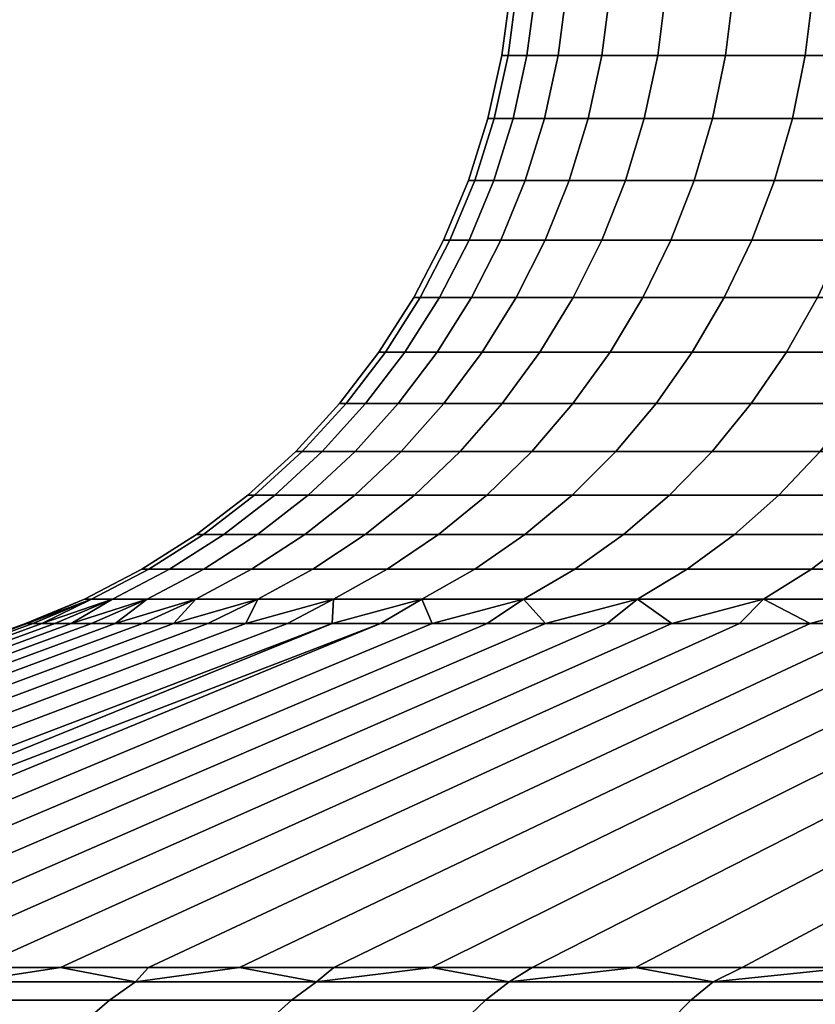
# Model space of a CAD drawing. Header units: metres. Extents: x -109 to 109, y -100 to 58.
# Tile 37 of 256: x -87.81 to -85.66, y 0.49 to 3.15. Entities that reach past the tile are written whole.
import ezdxf

# ---------------------------------------------------------------- set-up
doc = ezdxf.new("R2010")
doc.units = ezdxf.units.M
doc.layers.add('solid_21_062_100_XXX', color=7, linetype='CONTINUOUS')

msp = doc.modelspace()

# ---------------------------------------------------------------- linework, layer by layer
at = {"layer": 'solid_21_062_100_XXX'}
for points in [[(-86.468216, 3.226104, 0.580583), (-86.485107, 3.226104), (-86.507912, 3.052947), (-86.490982, 3.052947, 0.581909)], [(-86.490982, 3.052947, -0.581909), (-86.507912, 3.052947), (-86.485107, 3.226104), (-86.468216, 3.226104, -0.580583)], [(-86.417595, 3.226104, 1.159201), (-86.468216, 3.226104, 0.580583), (-86.490982, 3.052947, 0.581909), (-86.440247, 3.052947, 1.161848)], [(-86.468216, 3.226104, -0.580583), (-86.417595, 3.226104, -1.159201), (-86.440247, 3.052947, -1.161848), (-86.490982, 3.052947, -0.581909)], [(-86.333412, 3.226104, 1.733896), (-86.417595, 3.226104, 1.159201), (-86.440247, 3.052947, 1.161848), (-86.355873, 3.052947, 1.737856)], [(-86.417595, 3.226104, -1.159201), (-86.333412, 3.226104, -1.733896), (-86.355873, 3.052947, -1.737856), (-86.440247, 3.052947, -1.161848)], [(-86.215958, 3.226104, 2.302725), (-86.333412, 3.226104, 1.733896), (-86.355873, 3.052947, 1.737856), (-86.238152, 3.052947, 2.307984)], [(-86.333412, 3.226104, -1.733896), (-86.215958, 3.226104, -2.302725), (-86.238152, 3.052947, -2.307984), (-86.355873, 3.052947, -1.737856)], [(-86.065628, 3.226104, 2.863762), (-86.215958, 3.226104, 2.302725), (-86.238152, 3.052947, 2.307984), (-86.087479, 3.052947, 2.870302)], [(-86.215958, 3.226104, -2.302725), (-86.065628, 3.226104, -2.863762), (-86.087479, 3.052947, -2.870302), (-86.238152, 3.052947, -2.307984)], [(-85.882935, 3.226104, 3.415109), (-86.065628, 3.226104, 2.863762), (-86.087479, 3.052947, 2.870302), (-85.904366, 3.052947, 3.422909)], [(-86.065628, 3.226104, -2.863762), (-85.882935, 3.226104, -3.415109), (-85.904366, 3.052947, -3.422909), (-86.087479, 3.052947, -2.870302)], [(-85.668488, 3.226104, 3.9549), (-85.882935, 3.226104, 3.415109), (-85.904366, 3.052947, 3.422909), (-85.68943, 3.052947, 3.963933)], [(-85.882935, 3.226104, -3.415109), (-85.668488, 3.226104, -3.9549), (-85.68943, 3.052947, -3.963933), (-85.904366, 3.052947, -3.422909)], [(-85.423019, 3.226104, 4.481309), (-85.668488, 3.226104, 3.9549), (-85.68943, 3.052947, 3.963933), (-85.443398, 3.052947, 4.491544)], [(-85.668488, 3.226104, -3.9549), (-85.423019, 3.226104, -4.481309), (-85.443398, 3.052947, -4.491544), (-85.68943, 3.052947, -3.963933)], [(-86.490982, 3.052947, 0.581909), (-86.507912, 3.052947), (-86.545738, 2.88244), (-86.52874, 2.88244, 0.584108)], [(-86.52874, 2.88244, -0.584108), (-86.545738, 2.88244), (-86.507912, 3.052947), (-86.490982, 3.052947, -0.581909)], [(-86.440247, 3.052947, 1.161848), (-86.490982, 3.052947, 0.581909), (-86.52874, 2.88244, 0.584108), (-86.477814, 2.88244, 1.166239)], [(-86.490982, 3.052947, -0.581909), (-86.440247, 3.052947, -1.161848), (-86.477814, 2.88244, -1.166239), (-86.52874, 2.88244, -0.584108)], [(-86.355873, 3.052947, 1.737856), (-86.440247, 3.052947, 1.161848), (-86.477814, 2.88244, 1.166239), (-86.39312, 2.88244, 1.744424)], [(-86.440247, 3.052947, -1.161848), (-86.355873, 3.052947, -1.737856), (-86.39312, 2.88244, -1.744424), (-86.477814, 2.88244, -1.166239)], [(-86.238152, 3.052947, 2.307984), (-86.355873, 3.052947, 1.737856), (-86.39312, 2.88244, 1.744424), (-86.274956, 2.88244, 2.316707)], [(-86.355873, 3.052947, -1.737856), (-86.238152, 3.052947, -2.307984), (-86.274956, 2.88244, -2.316707), (-86.39312, 2.88244, -1.744424)], [(-86.087479, 3.052947, 2.870302), (-86.238152, 3.052947, 2.307984), (-86.274956, 2.88244, 2.316707), (-86.123711, 2.88244, 2.88115)], [(-86.238152, 3.052947, -2.307984), (-86.087479, 3.052947, -2.870302), (-86.123711, 2.88244, -2.88115), (-86.274956, 2.88244, -2.316707)], [(-85.904366, 3.052947, 3.422909), (-86.087479, 3.052947, 2.870302), (-86.123711, 2.88244, 2.88115), (-85.939903, 2.88244, 3.435845)], [(-86.087479, 3.052947, -2.870302), (-85.904366, 3.052947, -3.422909), (-85.939903, 2.88244, -3.435845), (-86.123711, 2.88244, -2.88115)], [(-85.68943, 3.052947, 3.963933), (-85.904366, 3.052947, 3.422909), (-85.939903, 2.88244, 3.435845), (-85.724159, 2.88244, 3.978914)], [(-85.904366, 3.052947, -3.422909), (-85.68943, 3.052947, -3.963933), (-85.724159, 2.88244, -3.978914), (-85.939903, 2.88244, -3.435845)], [(-85.443398, 3.052947, 4.491544), (-85.68943, 3.052947, 3.963933), (-85.724159, 2.88244, 3.978914), (-85.477203, 2.88244, 4.508519)], [(-85.68943, 3.052947, -3.963933), (-85.443398, 3.052947, -4.491544), (-85.477203, 2.88244, -4.508519), (-85.724159, 2.88244, -3.978914)], [(-86.52874, 2.88244, 0.584108), (-86.545738, 2.88244), (-86.598297, 2.715883), (-86.581207, 2.715883, 0.587164)], [(-86.581207, 2.715883, -0.587164), (-86.598297, 2.715883), (-86.545738, 2.88244), (-86.52874, 2.88244, -0.584108)], [(-86.477814, 2.88244, 1.166239), (-86.52874, 2.88244, 0.584108), (-86.581207, 2.715883, 0.587164), (-86.530014, 2.715883, 1.17234)], [(-86.52874, 2.88244, -0.584108), (-86.477814, 2.88244, -1.166239), (-86.530014, 2.715883, -1.17234), (-86.581207, 2.715883, -0.587164)], [(-86.39312, 2.88244, 1.744424), (-86.477814, 2.88244, 1.166239), (-86.530014, 2.715883, 1.17234), (-86.444878, 2.715883, 1.75355)], [(-86.477814, 2.88244, -1.166239), (-86.39312, 2.88244, -1.744424), (-86.444878, 2.715883, -1.75355), (-86.530014, 2.715883, -1.17234)], [(-86.274956, 2.88244, 2.316707), (-86.39312, 2.88244, 1.744424), (-86.444878, 2.715883, 1.75355), (-86.326096, 2.715883, 2.328827)], [(-86.39312, 2.88244, -1.744424), (-86.274956, 2.88244, -2.316707), (-86.326096, 2.715883, -2.328827), (-86.444878, 2.715883, -1.75355)], [(-86.123711, 2.88244, 2.88115), (-86.274956, 2.88244, 2.316707), (-86.326096, 2.715883, 2.328827), (-86.174057, 2.715883, 2.896223)], [(-86.274956, 2.88244, -2.316707), (-86.123711, 2.88244, -2.88115), (-86.174057, 2.715883, -2.896223), (-86.326096, 2.715883, -2.328827)], [(-85.939903, 2.88244, 3.435845), (-86.123711, 2.88244, 2.88115), (-86.174057, 2.715883, 2.896223), (-85.989296, 2.715883, 3.45382)], [(-86.123711, 2.88244, -2.88115), (-85.939903, 2.88244, -3.435845), (-85.989296, 2.715883, -3.45382), (-86.174057, 2.715883, -2.896223)], [(-85.724159, 2.88244, 3.978914), (-85.939903, 2.88244, 3.435845), (-85.989296, 2.715883, 3.45382), (-85.772415, 2.715883, 3.99973)], [(-85.939903, 2.88244, -3.435845), (-85.724159, 2.88244, -3.978914), (-85.772415, 2.715883, -3.99973), (-85.989296, 2.715883, -3.45382)], [(-85.477203, 2.88244, 4.508519), (-85.724159, 2.88244, 3.978914), (-85.772415, 2.715883, 3.99973), (-85.524162, 2.715883, 4.532106)], [(-85.724159, 2.88244, -3.978914), (-85.477203, 2.88244, -4.508519), (-85.524162, 2.715883, -4.532106), (-85.772415, 2.715883, -3.99973)], [(-86.581207, 2.715883, 0.587164), (-86.598297, 2.715883), (-86.665176, 2.554546), (-86.64798, 2.554546, 0.591053)], [(-86.64798, 2.554546, -0.591053), (-86.665176, 2.554546), (-86.598297, 2.715883), (-86.581207, 2.715883, -0.587164)], [(-86.530014, 2.715883, 1.17234), (-86.581207, 2.715883, 0.587164), (-86.64798, 2.554546, 0.591053), (-86.596443, 2.554546, 1.180105)], [(-86.581207, 2.715883, -0.587164), (-86.530014, 2.715883, -1.17234), (-86.596443, 2.554546, -1.180105), (-86.64798, 2.554546, -0.591053)], [(-86.444878, 2.715883, 1.75355), (-86.530014, 2.715883, 1.17234), (-86.596443, 2.554546, 1.180105), (-86.51075, 2.554546, 1.765165)], [(-86.530014, 2.715883, -1.17234), (-86.444878, 2.715883, -1.75355), (-86.51075, 2.554546, -1.765165), (-86.596443, 2.554546, -1.180105)], [(-86.326096, 2.715883, 2.328827), (-86.444878, 2.715883, 1.75355), (-86.51075, 2.554546, 1.765165), (-86.391174, 2.554546, 2.344252)], [(-86.444878, 2.715883, -1.75355), (-86.326096, 2.715883, -2.328827), (-86.391174, 2.554546, -2.344252), (-86.51075, 2.554546, -1.765165)], [(-86.174057, 2.715883, 2.896223), (-86.326096, 2.715883, 2.328827), (-86.391174, 2.554546, 2.344252), (-86.238136, 2.554546, 2.915406)], [(-86.326096, 2.715883, -2.328827), (-86.174057, 2.715883, -2.896223), (-86.238136, 2.554546, -2.915406), (-86.391174, 2.554546, -2.344252)], [(-85.989296, 2.715883, 3.45382), (-86.174057, 2.715883, 2.896223), (-86.238136, 2.554546, 2.915406), (-86.052147, 2.554546, 3.476696)], [(-86.174057, 2.715883, -2.896223), (-85.989296, 2.715883, -3.45382), (-86.052147, 2.554546, -3.476696), (-86.238136, 2.554546, -2.915406)], [(-85.772415, 2.715883, 3.99973), (-85.989296, 2.715883, 3.45382), (-86.052147, 2.554546, 3.476696), (-85.833832, 2.554546, 4.026222)], [(-85.989296, 2.715883, -3.45382), (-85.772415, 2.715883, -3.99973), (-85.833832, 2.554546, -4.026222), (-86.052147, 2.554546, -3.476696)], [(-85.524162, 2.715883, 4.532106), (-85.772415, 2.715883, 3.99973), (-85.833832, 2.554546, 4.026222), (-85.583939, 2.554546, 4.562124)], [(-85.772415, 2.715883, -3.99973), (-85.524162, 2.715883, -4.532106), (-85.583939, 2.554546, -4.562124), (-85.833832, 2.554546, -4.026222)], [(-86.64798, 2.554546, 0.591053), (-86.665176, 2.554546), (-86.745888, 2.399659), (-86.728554, 2.399659, 0.595745)], [(-86.728554, 2.399659, -0.595745), (-86.745888, 2.399659), (-86.665176, 2.554546), (-86.64798, 2.554546, -0.591053)], [(-86.596443, 2.554546, 1.180105), (-86.64798, 2.554546, 0.591053), (-86.728554, 2.399659, 0.595745), (-86.676605, 2.399659, 1.189475)], [(-86.64798, 2.554546, -0.591053), (-86.596443, 2.554546, -1.180105), (-86.676605, 2.399659, -1.189475), (-86.728554, 2.399659, -0.595745)], [(-86.51075, 2.554546, 1.765165), (-86.596443, 2.554546, 1.180105), (-86.676605, 2.399659, 1.189475), (-86.590225, 2.399659, 1.779179)], [(-86.596443, 2.554546, -1.180105), (-86.51075, 2.554546, -1.765165), (-86.590225, 2.399659, -1.779179), (-86.676605, 2.399659, -1.189475)], [(-86.391174, 2.554546, 2.344252), (-86.51075, 2.554546, 1.765165), (-86.590225, 2.399659, 1.779179), (-86.469704, 2.399659, 2.362864)], [(-86.51075, 2.554546, -1.765165), (-86.391174, 2.554546, -2.344252), (-86.469704, 2.399659, -2.362864), (-86.590225, 2.399659, -1.779179)], [(-86.238136, 2.554546, 2.915406), (-86.391174, 2.554546, 2.344252), (-86.469704, 2.399659, 2.362864), (-86.315453, 2.399659, 2.938553)], [(-86.391174, 2.554546, -2.344252), (-86.238136, 2.554546, -2.915406), (-86.315453, 2.399659, -2.938553), (-86.469704, 2.399659, -2.362864)], [(-86.052147, 2.554546, 3.476696), (-86.238136, 2.554546, 2.915406), (-86.315453, 2.399659, 2.938553), (-86.127983, 2.399659, 3.504299)], [(-86.238136, 2.554546, -2.915406), (-86.052147, 2.554546, -3.476696), (-86.127983, 2.399659, -3.504299), (-86.315453, 2.399659, -2.938553)], [(-85.833832, 2.554546, 4.026222), (-86.052147, 2.554546, 3.476696), (-86.127983, 2.399659, 3.504299), (-85.907936, 2.399659, 4.058188)], [(-86.052147, 2.554546, -3.476696), (-85.833832, 2.554546, -4.026222), (-85.907936, 2.399659, -4.058188), (-86.127983, 2.399659, -3.504299)], [(-85.583939, 2.554546, 4.562124), (-85.833832, 2.554546, 4.026222), (-85.907936, 2.399659, 4.058188), (-85.656059, 2.399659, 4.598345)], [(-85.833832, 2.554546, -4.026222), (-85.583939, 2.554546, -4.562124), (-85.656059, 2.399659, -4.598345), (-85.907936, 2.399659, -4.058188)], [(-86.728554, 2.399659, 0.595745), (-86.745888, 2.399659), (-86.839798, 2.252404), (-86.822304, 2.252404, 0.601206)], [(-86.822304, 2.252404, -0.601206), (-86.839798, 2.252404), (-86.745888, 2.399659), (-86.728554, 2.399659, -0.595745)], [(-86.676605, 2.399659, 1.189475), (-86.728554, 2.399659, 0.595745), (-86.822304, 2.252404, 0.601206), (-86.769882, 2.252404, 1.200377)], [(-86.728554, 2.399659, -0.595745), (-86.676605, 2.399659, -1.189475), (-86.769882, 2.252404, -1.200377), (-86.822304, 2.252404, -0.601206)], [(-86.590225, 2.399659, 1.779179), (-86.676605, 2.399659, 1.189475), (-86.769882, 2.252404, 1.200377), (-86.682709, 2.252404, 1.795487)], [(-86.676605, 2.399659, -1.189475), (-86.590225, 2.399659, -1.779179), (-86.682709, 2.252404, -1.795487), (-86.769882, 2.252404, -1.200377)], [(-86.469704, 2.399659, 2.362864), (-86.590225, 2.399659, 1.779179), (-86.682709, 2.252404, 1.795487), (-86.561089, 2.252404, 2.384521)], [(-86.590225, 2.399659, -1.779179), (-86.469704, 2.399659, -2.362864), (-86.561089, 2.252404, -2.384521), (-86.682709, 2.252404, -1.795487)], [(-86.315453, 2.399659, 2.938553), (-86.469704, 2.399659, 2.362864), (-86.561089, 2.252404, 2.384521), (-86.405418, 2.252404, 2.965487)], [(-86.469704, 2.399659, -2.362864), (-86.315453, 2.399659, -2.938553), (-86.405418, 2.252404, -2.965487), (-86.561089, 2.252404, -2.384521)], [(-86.127983, 2.399659, 3.504299), (-86.315453, 2.399659, 2.938553), (-86.405418, 2.252404, 2.965487), (-86.216232, 2.252404, 3.536419)], [(-86.315453, 2.399659, -2.938553), (-86.127983, 2.399659, -3.504299), (-86.216232, 2.252404, -3.536419), (-86.405418, 2.252404, -2.965487)], [(-85.907936, 2.399659, 4.058188), (-86.127983, 2.399659, 3.504299), (-86.216232, 2.252404, 3.536419), (-85.994171, 2.252404, 4.095384)], [(-86.127983, 2.399659, -3.504299), (-85.907936, 2.399659, -4.058188), (-85.994171, 2.252404, -4.095384), (-86.216232, 2.252404, -3.536419)], [(-85.656059, 2.399659, 4.598345), (-85.907936, 2.399659, 4.058188), (-85.994171, 2.252404, 4.095384), (-85.739983, 2.252404, 4.640492)], [(-85.907936, 2.399659, -4.058188), (-85.656059, 2.399659, -4.598345), (-85.739983, 2.252404, -4.640492), (-85.994171, 2.252404, -4.095384)], [(-85.373199, 2.399659, 5.122943), (-85.656059, 2.399659, 4.598345), (-85.739983, 2.252404, 4.640492), (-85.454529, 2.252404, 5.169899)], [(-85.656059, 2.399659, -4.598345), (-85.373199, 2.399659, -5.122943), (-85.454529, 2.252404, -5.169899), (-85.739983, 2.252404, -4.640492)], [(-86.822304, 2.252404, 0.601206), (-86.839798, 2.252404), (-86.946198, 2.113904), (-86.92852, 2.113904, 0.607392)], [(-86.92852, 2.113904, -0.607392), (-86.946198, 2.113904), (-86.839798, 2.252404), (-86.822304, 2.252404, -0.601206)], [(-86.769882, 2.252404, 1.200377), (-86.822304, 2.252404, 0.601206), (-86.92852, 2.113904, 0.607392), (-86.875565, 2.113904, 1.212729)], [(-86.822304, 2.252404, -0.601206), (-86.769882, 2.252404, -1.200377), (-86.875565, 2.113904, -1.212729), (-86.92852, 2.113904, -0.607392)], [(-86.682709, 2.252404, 1.795487), (-86.769882, 2.252404, 1.200377), (-86.875565, 2.113904, 1.212729), (-86.787498, 2.113904, 1.813963)], [(-86.769882, 2.252404, -1.200377), (-86.682709, 2.252404, -1.795487), (-86.787498, 2.113904, -1.813963), (-86.875565, 2.113904, -1.212729)], [(-86.561089, 2.252404, 2.384521), (-86.682709, 2.252404, 1.795487), (-86.787498, 2.113904, 1.813963), (-86.664619, 2.113904, 2.409059)], [(-86.682709, 2.252404, -1.795487), (-86.561089, 2.252404, -2.384521), (-86.664619, 2.113904, -2.409059), (-86.787498, 2.113904, -1.813963)], [(-86.405418, 2.252404, 2.965487), (-86.561089, 2.252404, 2.384521), (-86.664619, 2.113904, 2.409059), (-86.507347, 2.113904, 2.996003)], [(-86.561089, 2.252404, -2.384521), (-86.405418, 2.252404, -2.965487), (-86.507347, 2.113904, -2.996003), (-86.664619, 2.113904, -2.409059)], [(-86.216232, 2.252404, 3.536419), (-86.405418, 2.252404, 2.965487), (-86.507347, 2.113904, 2.996003), (-86.316216, 2.113904, 3.57281)], [(-86.405418, 2.252404, -2.965487), (-86.216232, 2.252404, -3.536419), (-86.316216, 2.113904, -3.57281), (-86.507347, 2.113904, -2.996003)], [(-85.994171, 2.252404, 4.095384), (-86.216232, 2.252404, 3.536419), (-86.316216, 2.113904, 3.57281), (-86.091866, 2.113904, 4.137527)], [(-86.216232, 2.252404, -3.536419), (-85.994171, 2.252404, -4.095384), (-86.091866, 2.113904, -4.137527), (-86.316216, 2.113904, -3.57281)], [(-85.739983, 2.252404, 4.640492), (-85.994171, 2.252404, 4.095384), (-86.091866, 2.113904, 4.137527), (-85.83506, 2.113904, 4.688244)], [(-85.994171, 2.252404, -4.095384), (-85.739983, 2.252404, -4.640492), (-85.83506, 2.113904, -4.688244), (-86.091866, 2.113904, -4.137527)], [(-85.454529, 2.252404, 5.169899), (-85.739983, 2.252404, 4.640492), (-85.83506, 2.113904, 4.688244), (-85.546669, 2.113904, 5.223098)], [(-85.739983, 2.252404, -4.640492), (-85.454529, 2.252404, -5.169899), (-85.546669, 2.113904, -5.223098), (-85.83506, 2.113904, -4.688244)], [(-86.92852, 2.113904, 0.607392), (-86.946198, 2.113904), (-87.064278, 1.985215), (-87.046402, 1.985215, 0.614258)], [(-87.046402, 1.985215, -0.614258), (-87.064278, 1.985215), (-86.946198, 2.113904), (-86.92852, 2.113904, -0.607392)], [(-86.875565, 2.113904, 1.212729), (-86.92852, 2.113904, 0.607392), (-87.046402, 1.985215, 0.614258), (-86.992844, 1.985215, 1.226437)], [(-86.92852, 2.113904, -0.607392), (-86.875565, 2.113904, -1.212729), (-86.992844, 1.985215, -1.226437), (-87.046402, 1.985215, -0.614258)], [(-86.787498, 2.113904, 1.813963), (-86.875565, 2.113904, 1.212729), (-86.992844, 1.985215, 1.226437), (-86.903778, 1.985215, 1.834467)], [(-86.875565, 2.113904, -1.212729), (-86.787498, 2.113904, -1.813963), (-86.903778, 1.985215, -1.834467), (-86.992844, 1.985215, -1.226437)], [(-86.664619, 2.113904, 2.409059), (-86.787498, 2.113904, 1.813963), (-86.903778, 1.985215, 1.834467), (-86.77951, 1.985215, 2.436289)], [(-86.787498, 2.113904, -1.813963), (-86.664619, 2.113904, -2.409059), (-86.77951, 1.985215, -2.436289), (-86.903778, 1.985215, -1.834467)], [(-86.507347, 2.113904, 2.996003), (-86.664619, 2.113904, 2.409059), (-86.77951, 1.985215, 2.436289), (-86.620461, 1.985215, 3.029868)], [(-86.664619, 2.113904, -2.409059), (-86.507347, 2.113904, -2.996003), (-86.620461, 1.985215, -3.029868), (-86.77951, 1.985215, -2.436289)], [(-86.316216, 2.113904, 3.57281), (-86.507347, 2.113904, 2.996003), (-86.620461, 1.985215, 3.029868), (-86.42717, 1.985215, 3.613194)], [(-86.507347, 2.113904, -2.996003), (-86.316216, 2.113904, -3.57281), (-86.42717, 1.985215, -3.613194), (-86.620461, 1.985215, -3.029868)], [(-86.091866, 2.113904, 4.137527), (-86.316216, 2.113904, 3.57281), (-86.42717, 1.985215, 3.613194), (-86.200287, 1.985215, 4.184295)], [(-86.316216, 2.113904, -3.57281), (-86.091866, 2.113904, -4.137527), (-86.200287, 1.985215, -4.184295), (-86.42717, 1.985215, -3.613194)], [(-85.83506, 2.113904, 4.688244), (-86.091866, 2.113904, 4.137527), (-86.200287, 1.985215, 4.184295), (-85.940582, 1.985215, 4.741238)], [(-86.091866, 2.113904, -4.137527), (-85.83506, 2.113904, -4.688244), (-85.940582, 1.985215, -4.741238), (-86.200287, 1.985215, -4.184295)], [(-85.546669, 2.113904, 5.223098), (-85.83506, 2.113904, 4.688244), (-85.940582, 1.985215, 4.741238), (-85.648933, 1.985215, 5.282137)], [(-85.83506, 2.113904, -4.688244), (-85.546669, 2.113904, -5.223098), (-85.648933, 1.985215, -5.282137), (-85.940582, 1.985215, -4.741238)], [(-87.046402, 1.985215, 0.614258), (-87.064278, 1.985215), (-87.19313, 1.867317), (-87.175041, 1.867317, 0.62175)], [(-87.175041, 1.867317, -0.62175), (-87.19313, 1.867317), (-87.064278, 1.985215), (-87.046402, 1.985215, -0.614258)], [(-86.992844, 1.985215, 1.226437), (-87.046402, 1.985215, 0.614258), (-87.175041, 1.867317, 0.62175), (-87.120827, 1.867317, 1.241396)], [(-87.046402, 1.985215, -0.614258), (-86.992844, 1.985215, -1.226437), (-87.120827, 1.867317, -1.241396), (-87.175041, 1.867317, -0.62175)], [(-86.903778, 1.985215, 1.834467), (-86.992844, 1.985215, 1.226437), (-87.120827, 1.867317, 1.241396), (-87.030678, 1.867317, 1.856842)], [(-86.992844, 1.985215, -1.226437), (-86.903778, 1.985215, -1.834467), (-87.030678, 1.867317, -1.856842), (-87.120827, 1.867317, -1.241396)], [(-86.77951, 1.985215, 2.436289), (-86.903778, 1.985215, 1.834467), (-87.030678, 1.867317, 1.856842), (-86.904892, 1.867317, 2.466005)], [(-86.903778, 1.985215, -1.834467), (-86.77951, 1.985215, -2.436289), (-86.904892, 1.867317, -2.466005), (-87.030678, 1.867317, -1.856842)], [(-86.620461, 1.985215, 3.029868), (-86.77951, 1.985215, 2.436289), (-86.904892, 1.867317, 2.466005), (-86.743904, 1.867317, 3.066824)], [(-86.77951, 1.985215, -2.436289), (-86.620461, 1.985215, -3.029868), (-86.743904, 1.867317, -3.066824), (-86.904892, 1.867317, -2.466005)], [(-86.42717, 1.985215, 3.613194), (-86.620461, 1.985215, 3.029868), (-86.743904, 1.867317, 3.066824), (-86.548256, 1.867317, 3.657265)], [(-86.620461, 1.985215, -3.029868), (-86.42717, 1.985215, -3.613194), (-86.548256, 1.867317, -3.657265), (-86.743904, 1.867317, -3.066824)], [(-86.200287, 1.985215, 4.184295), (-86.42717, 1.985215, 3.613194), (-86.548256, 1.867317, 3.657265), (-86.318604, 1.867317, 4.235332)], [(-86.42717, 1.985215, -3.613194), (-86.200287, 1.985215, -4.184295), (-86.318604, 1.867317, -4.235332), (-86.548256, 1.867317, -3.657265)], [(-85.940582, 1.985215, 4.741238), (-86.200287, 1.985215, 4.184295), (-86.318604, 1.867317, 4.235332), (-86.055725, 1.867317, 4.799067)], [(-86.200287, 1.985215, -4.184295), (-85.940582, 1.985215, -4.741238), (-86.055725, 1.867317, -4.799067), (-86.318604, 1.867317, -4.235332)], [(-85.648933, 1.985215, 5.282137), (-85.940582, 1.985215, 4.741238), (-86.055725, 1.867317, 4.799067), (-85.760521, 1.867317, 5.346564)], [(-85.940582, 1.985215, -4.741238), (-85.648933, 1.985215, -5.282137), (-85.760521, 1.867317, -5.346564), (-86.055725, 1.867317, -4.799067)], [(-85.326324, 1.985215, 5.805163), (-85.648933, 1.985215, 5.282137), (-85.760521, 1.867317, 5.346564), (-85.433975, 1.867317, 5.87597)], [(-85.648933, 1.985215, -5.282137), (-85.326324, 1.985215, -5.805163), (-85.433975, 1.867317, -5.87597), (-85.760521, 1.867317, -5.346564)], [(-87.19313, 1.867317), (-87.175041, 1.867317, -0.62175), (-87.313454, 1.761111, -0.629812), (-87.331779, 1.761111)], [(-87.175041, 1.867317, 0.62175), (-87.19313, 1.867317), (-87.331779, 1.761111), (-87.313454, 1.761111, 0.629812)], [(-87.120827, 1.867317, 1.241396), (-87.175041, 1.867317, 0.62175), (-87.313454, 1.761111, 0.629812), (-87.258537, 1.761111, 1.257493)], [(-87.175041, 1.867317, -0.62175), (-87.120827, 1.867317, -1.241396), (-87.258537, 1.761111, -1.257493), (-87.313454, 1.761111, -0.629812)], [(-87.030678, 1.867317, 1.856842), (-87.120827, 1.867317, 1.241396), (-87.258537, 1.761111, 1.257493), (-87.167221, 1.761111, 1.880918)], [(-87.120827, 1.867317, -1.241396), (-87.030678, 1.867317, -1.856842), (-87.167221, 1.761111, -1.880918), (-87.258537, 1.761111, -1.257493)], [(-86.904892, 1.867317, 2.466005), (-87.030678, 1.867317, 1.856842), (-87.167221, 1.761111, 1.880918), (-87.039803, 1.761111, 2.49798)], [(-87.030678, 1.867317, -1.856842), (-86.904892, 1.867317, -2.466005), (-87.039803, 1.761111, -2.49798), (-87.167221, 1.761111, -1.880918)], [(-86.743904, 1.867317, 3.066824), (-86.904892, 1.867317, 2.466005), (-87.039803, 1.761111, 2.49798), (-86.876732, 1.761111, 3.106589)], [(-86.904892, 1.867317, -2.466005), (-86.743904, 1.867317, -3.066824), (-86.876732, 1.761111, -3.106589), (-87.039803, 1.761111, -2.49798)], [(-86.548256, 1.867317, 3.657265), (-86.743904, 1.867317, 3.066824), (-86.876732, 1.761111, 3.106589), (-86.678543, 1.761111, 3.704686)], [(-86.743904, 1.867317, -3.066824), (-86.548256, 1.867317, -3.657265), (-86.678543, 1.761111, -3.704686), (-86.876732, 1.761111, -3.106589)], [(-86.318604, 1.867317, 4.235332), (-86.548256, 1.867317, 3.657265), (-86.678543, 1.761111, 3.704686), (-86.445915, 1.761111, 4.290248)], [(-86.548256, 1.867317, -3.657265), (-86.318604, 1.867317, -4.235332), (-86.445915, 1.761111, -4.290248), (-86.678543, 1.761111, -3.704686)], [(-86.055725, 1.867317, 4.799067), (-86.318604, 1.867317, 4.235332), (-86.445915, 1.761111, 4.290248), (-86.179626, 1.761111, 4.861293)], [(-86.318604, 1.867317, -4.235332), (-86.055725, 1.867317, -4.799067), (-86.179626, 1.761111, -4.861293), (-86.445915, 1.761111, -4.290248)], [(-85.760521, 1.867317, 5.346564), (-86.055725, 1.867317, 4.799067), (-86.179626, 1.761111, 4.861293), (-85.880592, 1.761111, 5.415889)], [(-86.055725, 1.867317, -4.799067), (-85.760521, 1.867317, -5.346564), (-85.880592, 1.761111, -5.415889), (-86.179626, 1.761111, -4.861293)], [(-85.433975, 1.867317, 5.87597), (-85.760521, 1.867317, 5.346564), (-85.880592, 1.761111, 5.415889), (-85.54982, 1.761111, 5.952159)], [(-85.760521, 1.867317, -5.346564), (-85.433975, 1.867317, -5.87597), (-85.54982, 1.761111, -5.952159), (-85.880592, 1.761111, -5.415889)], [(-87.331779, 1.761111), (-87.313454, 1.761111, -0.629812), (-87.460587, 1.667405, -0.638382), (-87.479164, 1.667405)], [(-87.313454, 1.761111, 0.629812), (-87.331779, 1.761111), (-87.479164, 1.667405), (-87.460587, 1.667405, 0.638382)], [(-87.258537, 1.761111, 1.257493), (-87.313454, 1.761111, 0.629812), (-87.460587, 1.667405, 0.638382), (-87.404922, 1.667405, 1.274603)], [(-87.313454, 1.761111, -0.629812), (-87.258537, 1.761111, -1.257493), (-87.404922, 1.667405, -1.274603), (-87.460587, 1.667405, -0.638382)], [(-87.167221, 1.761111, 1.880918), (-87.258537, 1.761111, 1.257493), (-87.404922, 1.667405, 1.274603), (-87.312363, 1.667405, 1.906512)], [(-87.258537, 1.761111, -1.257493), (-87.167221, 1.761111, -1.880918), (-87.312363, 1.667405, -1.906512), (-87.404922, 1.667405, -1.274603)], [(-87.039803, 1.761111, 2.49798), (-87.167221, 1.761111, 1.880918), (-87.312363, 1.667405, 1.906512), (-87.18322, 1.667405, 2.531969)], [(-87.167221, 1.761111, -1.880918), (-87.039803, 1.761111, -2.49798), (-87.18322, 1.667405, -2.531969), (-87.312363, 1.667405, -1.906512)], [(-86.876732, 1.761111, 3.106589), (-87.039803, 1.761111, 2.49798), (-87.18322, 1.667405, 2.531969), (-87.017921, 1.667405, 3.14886)], [(-87.039803, 1.761111, -2.49798), (-86.876732, 1.761111, -3.106589), (-87.017921, 1.667405, -3.14886), (-87.18322, 1.667405, -2.531969)], [(-86.678543, 1.761111, 3.704686), (-86.876732, 1.761111, 3.106589), (-87.017921, 1.667405, 3.14886), (-86.817039, 1.667405, 3.755095)], [(-86.876732, 1.761111, -3.106589), (-86.678543, 1.761111, -3.704686), (-86.817039, 1.667405, -3.755095), (-87.017921, 1.667405, -3.14886)], [(-86.445915, 1.761111, 4.290248), (-86.678543, 1.761111, 3.704686), (-86.817039, 1.667405, 3.755095), (-86.581245, 1.667405, 4.348624)], [(-86.678543, 1.761111, -3.704686), (-86.445915, 1.761111, -4.290248), (-86.581245, 1.667405, -4.348624), (-86.817039, 1.667405, -3.755095)], [(-86.179626, 1.761111, 4.861293), (-86.445915, 1.761111, 4.290248), (-86.581245, 1.667405, 4.348624), (-86.31134, 1.667405, 4.927439)], [(-86.445915, 1.761111, -4.290248), (-86.179626, 1.761111, -4.861293), (-86.31134, 1.667405, -4.927439), (-86.581245, 1.667405, -4.348624)], [(-85.880592, 1.761111, 5.415889), (-86.179626, 1.761111, 4.861293), (-86.31134, 1.667405, 4.927439), (-86.008232, 1.667405, 5.489582)], [(-86.179626, 1.761111, -4.861293), (-85.880592, 1.761111, -5.415889), (-86.008232, 1.667405, -5.489582), (-86.31134, 1.667405, -4.927439)], [(-85.54982, 1.761111, 5.952159), (-85.880592, 1.761111, 5.415889), (-86.008232, 1.667405, 5.489582), (-85.672958, 1.667405, 6.033149)], [(-85.880592, 1.761111, -5.415889), (-85.54982, 1.761111, -5.952159), (-85.672958, 1.667405, -6.033149), (-86.008232, 1.667405, -5.489582)], [(-85.188423, 1.761111, 6.468289), (-85.54982, 1.761111, 5.952159), (-85.672958, 1.667405, 6.033149), (-85.306641, 1.667405, 6.556302)], [(-85.54982, 1.761111, -5.952159), (-85.188423, 1.761111, -6.468289), (-85.306641, 1.667405, -6.556302), (-85.672958, 1.667405, -6.033149)], [(-87.479164, 1.667405), (-87.460587, 1.667405, -0.638382), (-87.615326, 1.586915, -0.647394), (-87.634163, 1.586915)], [(-87.460587, 1.667405, 0.638382), (-87.479164, 1.667405), (-87.634163, 1.586915), (-87.615326, 1.586915, 0.647394)], [(-87.404922, 1.667405, 1.274603), (-87.460587, 1.667405, 0.638382), (-87.615326, 1.586915, 0.647394), (-87.558876, 1.586915, 1.292597)], [(-87.460587, 1.667405, -0.638382), (-87.404922, 1.667405, -1.274603), (-87.558876, 1.586915, -1.292597), (-87.615326, 1.586915, -0.647394)], [(-87.312363, 1.667405, 1.906512), (-87.404922, 1.667405, 1.274603), (-87.558876, 1.586915, 1.292597), (-87.465012, 1.586915, 1.933427)], [(-87.404922, 1.667405, -1.274603), (-87.312363, 1.667405, -1.906512), (-87.465012, 1.586915, -1.933427), (-87.558876, 1.586915, -1.292597)], [(-87.18322, 1.667405, 2.531969), (-87.312363, 1.667405, 1.906512), (-87.465012, 1.586915, 1.933427), (-87.334038, 1.586915, 2.567714)], [(-87.312363, 1.667405, -1.906512), (-87.18322, 1.667405, -2.531969), (-87.334038, 1.586915, -2.567714), (-87.465012, 1.586915, -1.933427)], [(-87.017921, 1.667405, 3.14886), (-87.18322, 1.667405, 2.531969), (-87.334038, 1.586915, 2.567714), (-87.166412, 1.586915, 3.193314)], [(-87.18322, 1.667405, -2.531969), (-87.017921, 1.667405, -3.14886), (-87.166412, 1.586915, -3.193314), (-87.334038, 1.586915, -2.567714)], [(-86.817039, 1.667405, 3.755095), (-87.017921, 1.667405, 3.14886), (-87.166412, 1.586915, 3.193314), (-86.962692, 1.586915, 3.808108)], [(-87.017921, 1.667405, -3.14886), (-86.817039, 1.667405, -3.755095), (-86.962692, 1.586915, -3.808108), (-87.166412, 1.586915, -3.193314)], [(-86.581245, 1.667405, 4.348624), (-86.817039, 1.667405, 3.755095), (-86.962692, 1.586915, 3.808108), (-86.723564, 1.586915, 4.410017)], [(-86.817039, 1.667405, -3.755095), (-86.581245, 1.667405, -4.348624), (-86.723564, 1.586915, -4.410017), (-86.962692, 1.586915, -3.808108)], [(-86.31134, 1.667405, 4.927439), (-86.581245, 1.667405, 4.348624), (-86.723564, 1.586915, 4.410017), (-86.449852, 1.586915, 4.997003)], [(-86.581245, 1.667405, -4.348624), (-86.31134, 1.667405, -4.927439), (-86.449852, 1.586915, -4.997003), (-86.723564, 1.586915, -4.410017)], [(-86.008232, 1.667405, 5.489582), (-86.31134, 1.667405, 4.927439), (-86.449852, 1.586915, 4.997003), (-86.142464, 1.586915, 5.567081)], [(-86.31134, 1.667405, -4.927439), (-86.008232, 1.667405, -5.489582), (-86.142464, 1.586915, -5.567081), (-86.449852, 1.586915, -4.997003)], [(-85.672958, 1.667405, 6.033149), (-86.008232, 1.667405, 5.489582), (-86.142464, 1.586915, 5.567081), (-85.80246, 1.586915, 6.118322)], [(-86.008232, 1.667405, -5.489582), (-85.672958, 1.667405, -6.033149), (-85.80246, 1.586915, -6.118322), (-86.142464, 1.586915, -5.567081)], [(-85.306641, 1.667405, 6.556302), (-85.672958, 1.667405, 6.033149), (-85.80246, 1.586915, 6.118322), (-85.430969, 1.586915, 6.64886)], [(-85.672958, 1.667405, -6.033149), (-85.306641, 1.667405, -6.556302), (-85.430969, 1.586915, -6.64886), (-85.80246, 1.586915, -6.118322)], [(-87.634163, 1.586915), (-87.793457, 1.52103), (-87.788498, 1.52103, 0.334663)], [(-87.634163, 1.586915), (-87.615326, 1.586915, -0.647394), (-87.788498, 1.52103, -0.334663), (-87.793457, 1.52103)], [(-87.615326, 1.586915, 0.647394), (-87.788498, 1.52103, 0.334663), (-87.773628, 1.52103, 0.669032)], [(-87.615326, 1.586915, 0.647394), (-87.634163, 1.586915), (-87.788498, 1.52103, 0.334663)], [(-87.615326, 1.586915, -0.647394), (-87.773628, 1.52103, -0.669032), (-87.788498, 1.52103, -0.334663)], [(-87.615326, 1.586915, 0.647394), (-87.773628, 1.52103, 0.669032), (-87.748848, 1.52103, 1.002813)], [(-87.615326, 1.586915, -0.647394), (-87.558876, 1.586915, -1.292597), (-87.748848, 1.52103, -1.002813), (-87.773628, 1.52103, -0.669032)], [(-87.558876, 1.586915, 1.292597), (-87.748848, 1.52103, 1.002813), (-87.714195, 1.52103, 1.335713)], [(-87.558876, 1.586915, 1.292597), (-87.615326, 1.586915, 0.647394), (-87.748848, 1.52103, 1.002813)], [(-87.558876, 1.586915, -1.292597), (-87.714195, 1.52103, -1.335713), (-87.748848, 1.52103, -1.002813)], [(-87.558876, 1.586915, 1.292597), (-87.714195, 1.52103, 1.335713), (-87.669685, 1.52103, 1.667441)], [(-87.558876, 1.586915, -1.292597), (-87.465012, 1.586915, -1.933427), (-87.669685, 1.52103, -1.667441), (-87.714195, 1.52103, -1.335713)], [(-87.465012, 1.586915, 1.933427), (-87.669685, 1.52103, 1.667441), (-87.615372, 1.52103, 1.997703)], [(-87.465012, 1.586915, 1.933427), (-87.558876, 1.586915, 1.292597), (-87.669685, 1.52103, 1.667441)], [(-87.465012, 1.586915, -1.933427), (-87.615372, 1.52103, -1.997703), (-87.669685, 1.52103, -1.667441)], [(-87.465012, 1.586915, 1.933427), (-87.615372, 1.52103, 1.997703), (-87.551285, 1.52103, 2.326211)], [(-87.465012, 1.586915, -1.933427), (-87.334038, 1.586915, -2.567714), (-87.551285, 1.52103, -2.326211), (-87.615372, 1.52103, -1.997703)], [(-87.334038, 1.586915, 2.567714), (-87.551285, 1.52103, 2.326211), (-87.477501, 1.52103, 2.652676)], [(-87.334038, 1.586915, 2.567714), (-87.465012, 1.586915, 1.933427), (-87.551285, 1.52103, 2.326211)], [(-87.334038, 1.586915, -2.567714), (-87.477501, 1.52103, -2.652676), (-87.551285, 1.52103, -2.326211)], [(-87.334038, 1.586915, 2.567714), (-87.477501, 1.52103, 2.652676), (-87.394073, 1.52103, 2.976811)], [(-87.334038, 1.586915, -2.567714), (-87.166412, 1.586915, -3.193314), (-87.394073, 1.52103, -2.976811), (-87.477501, 1.52103, -2.652676)], [(-87.166412, 1.586915, 3.193314), (-87.394073, 1.52103, 2.976811), (-87.301079, 1.52103, 3.298331)], [(-87.166412, 1.586915, 3.193314), (-87.334038, 1.586915, 2.567714), (-87.394073, 1.52103, 2.976811)], [(-87.166412, 1.586915, -3.193314), (-87.301079, 1.52103, -3.298331), (-87.394073, 1.52103, -2.976811)], [(-87.166412, 1.586915, 3.193314), (-87.301079, 1.52103, 3.298331), (-87.198593, 1.52103, 3.616955)], [(-87.166412, 1.586915, -3.193314), (-86.962692, 1.586915, -3.808108), (-87.198593, 1.52103, -3.616955), (-87.301079, 1.52103, -3.298331)], [(-86.962692, 1.586915, 3.808108), (-87.198593, 1.52103, 3.616955), (-87.086708, 1.52103, 3.932401)], [(-86.962692, 1.586915, 3.808108), (-87.166412, 1.586915, 3.193314), (-87.198593, 1.52103, 3.616955)], [(-86.962692, 1.586915, -3.808108), (-87.086708, 1.52103, -3.932401), (-87.198593, 1.52103, -3.616955)], [(-86.962692, 1.586915, 3.808108), (-87.086708, 1.52103, 3.932401), (-86.96553, 1.52103, 4.244394)], [(-86.962692, 1.586915, -3.808108), (-86.723564, 1.586915, -4.410017), (-86.96553, 1.52103, -4.244394), (-87.086708, 1.52103, -3.932401)], [(-86.723564, 1.586915, 4.410017), (-86.96553, 1.52103, 4.244394), (-86.835159, 1.52103, 4.552658)], [(-86.723564, 1.586915, 4.410017), (-86.962692, 1.586915, 3.808108), (-86.96553, 1.52103, 4.244394)], [(-86.723564, 1.586915, -4.410017), (-86.835159, 1.52103, -4.552658), (-86.96553, 1.52103, -4.244394)], [(-86.723564, 1.586915, 4.410017), (-86.835159, 1.52103, 4.552658), (-86.695709, 1.52103, 4.856924)], [(-86.723564, 1.586915, -4.410017), (-86.449852, 1.586915, -4.997003), (-86.695709, 1.52103, -4.856924), (-86.835159, 1.52103, -4.552658)], [(-86.449852, 1.586915, 4.997003), (-86.723564, 1.586915, 4.410017), (-86.695709, 1.52103, 4.856924)], [(-86.449852, 1.586915, 4.997003), (-86.695709, 1.52103, 4.856924), (-86.54731, 1.52103, 5.156924)], [(-86.449852, 1.586915, -4.997003), (-86.54731, 1.52103, -5.156924), (-86.695709, 1.52103, -4.856924)], [(-86.449852, 1.586915, 4.997003), (-86.54731, 1.52103, 5.156924), (-86.390076, 1.52103, 5.452394)], [(-86.449852, 1.586915, -4.997003), (-86.142464, 1.586915, -5.567081), (-86.390076, 1.52103, -5.452394), (-86.54731, 1.52103, -5.156924)], [(-86.142464, 1.586915, 5.567081), (-86.449852, 1.586915, 4.997003), (-86.390076, 1.52103, 5.452394)], [(-86.142464, 1.586915, 5.567081), (-86.390076, 1.52103, 5.452394), (-86.224159, 1.52103, 5.743076)], [(-86.142464, 1.586915, -5.567081), (-86.224159, 1.52103, -5.743076), (-86.390076, 1.52103, -5.452394)], [(-86.142464, 1.586915, 5.567081), (-86.224159, 1.52103, 5.743076), (-86.049706, 1.52103, 6.028713)], [(-86.142464, 1.586915, -5.567081), (-85.80246, 1.586915, -6.118322), (-86.049706, 1.52103, -6.028713), (-86.224159, 1.52103, -5.743076)], [(-85.80246, 1.586915, 6.118322), (-86.142464, 1.586915, 5.567081), (-86.049706, 1.52103, 6.028713)], [(-85.80246, 1.586915, 6.118322), (-86.049706, 1.52103, 6.028713), (-85.866859, 1.52103, 6.309055)], [(-85.80246, 1.586915, -6.118322), (-85.866859, 1.52103, -6.309055), (-86.049706, 1.52103, -6.028713)], [(-85.80246, 1.586915, 6.118322), (-85.866859, 1.52103, 6.309055), (-85.675789, 1.52103, 6.583855)], [(-85.80246, 1.586915, -6.118322), (-85.430969, 1.586915, -6.64886), (-85.675789, 1.52103, -6.583855), (-85.866859, 1.52103, -6.309055)], [(-85.430969, 1.586915, 6.64886), (-85.80246, 1.586915, 6.118322), (-85.675789, 1.52103, 6.583855)], [(-85.430969, 1.586915, 6.64886), (-85.675789, 1.52103, 6.583855), (-85.476654, 1.52103, 6.852873)], [(-85.430969, 1.586915, -6.64886), (-85.476654, 1.52103, -6.852873), (-85.675789, 1.52103, -6.583855)], [(-90.342018, 0.59343), (-90.336372, 0.59343, 0.395269), (-87.788498, 1.52103, 0.334663), (-87.793457, 1.52103)], [(-90.336372, 0.59343, -0.395259), (-90.342018, 0.59343), (-87.793457, 1.52103), (-87.788498, 1.52103, -0.334663)], [(-90.336372, 0.59343, 0.395269), (-90.319443, 0.59343, 0.790217), (-87.773628, 1.52103, 0.669032), (-87.788498, 1.52103, 0.334663)], [(-90.336372, 0.59343, -0.395259), (-87.788498, 1.52103, -0.334663), (-87.773628, 1.52103, -0.669032), (-90.31945, 0.59343, -0.790199)], [(-90.31945, 0.59343, -0.790199), (-87.773628, 1.52103, -0.669032), (-87.748848, 1.52103, -1.002813), (-90.291245, 0.59343, -1.184497)], [(-90.319443, 0.59343, 0.790217), (-90.291245, 0.59343, 1.184523), (-87.748848, 1.52103, 1.002813), (-87.773628, 1.52103, 0.669032)], [(-90.291245, 0.59343, 1.184523), (-90.251793, 0.59343, 1.577864), (-87.714195, 1.52103, 1.335713), (-87.748848, 1.52103, 1.002813)], [(-90.291245, 0.59343, -1.184497), (-87.748848, 1.52103, -1.002813), (-87.714195, 1.52103, -1.335713), (-90.251801, 0.59343, -1.577833)], [(-90.251801, 0.59343, -1.577833), (-87.714195, 1.52103, -1.335713), (-87.669685, 1.52103, -1.667441), (-90.201134, 0.59343, -1.969884)], [(-90.251793, 0.59343, 1.577864), (-90.201126, 0.59343, 1.969919), (-87.669685, 1.52103, 1.667441), (-87.714195, 1.52103, 1.335713)], [(-90.201134, 0.59343, -1.969884), (-87.669685, 1.52103, -1.667441), (-87.615372, 1.52103, -1.997703), (-90.139297, 0.59343, -2.36033)], [(-90.201126, 0.59343, 1.969919), (-90.13929, 0.59343, 2.360367), (-87.615372, 1.52103, 1.997703), (-87.669685, 1.52103, 1.667441)], [(-90.139297, 0.59343, -2.36033), (-87.615372, 1.52103, -1.997703), (-87.551285, 1.52103, -2.326211), (-90.06633, 0.59343, -2.748853)], [(-90.13929, 0.59343, 2.360367), (-90.066322, 0.59343, 2.748888), (-87.551285, 1.52103, 2.326211), (-87.615372, 1.52103, 1.997703)], [(-90.06633, 0.59343, -2.748853), (-87.551285, 1.52103, -2.326211), (-87.477501, 1.52103, -2.652676), (-89.9823, 0.59343, -3.135134)], [(-90.066322, 0.59343, 2.748888), (-89.982292, 0.59343, 3.135168), (-87.477501, 1.52103, 2.652676), (-87.551285, 1.52103, 2.326211)], [(-89.9823, 0.59343, -3.135134), (-87.477501, 1.52103, -2.652676), (-87.394073, 1.52103, -2.976811), (-89.887276, 0.59343, -3.51886)], [(-89.982292, 0.59343, 3.135168), (-89.887268, 0.59343, 3.51889), (-87.394073, 1.52103, 2.976811), (-87.477501, 1.52103, 2.652676)], [(-89.887276, 0.59343, -3.51886), (-87.394073, 1.52103, -2.976811), (-87.301079, 1.52103, -3.298331), (-89.781334, 0.59343, -3.899715)], [(-89.887268, 0.59343, 3.51889), (-89.781326, 0.59343, 3.899742), (-87.301079, 1.52103, 3.298331), (-87.394073, 1.52103, 2.976811)], [(-89.781334, 0.59343, -3.899715), (-87.301079, 1.52103, -3.298331), (-87.198593, 1.52103, -3.616955), (-89.664551, 0.59343, -4.27739)], [(-89.781326, 0.59343, 3.899742), (-89.664543, 0.59343, 4.277413), (-87.198593, 1.52103, 3.616955), (-87.301079, 1.52103, 3.298331)], [(-89.664551, 0.59343, -4.27739), (-87.198593, 1.52103, -3.616955), (-87.086708, 1.52103, -3.932401), (-89.537041, 0.59343, -4.651575)], [(-89.664543, 0.59343, 4.277413), (-89.537033, 0.59343, 4.651597), (-87.086708, 1.52103, 3.932401), (-87.198593, 1.52103, 3.616955)], [(-89.537041, 0.59343, -4.651575), (-87.086708, 1.52103, -3.932401), (-86.96553, 1.52103, -4.244394), (-89.398888, 0.59343, -5.021966)], [(-89.537033, 0.59343, 4.651597), (-89.39888, 0.59343, 5.021986), (-86.96553, 1.52103, 4.244394), (-87.086708, 1.52103, 3.932401)], [(-89.410545, 0.554246, 5.24381), (-89.250214, 0.59343, 5.388279), (-86.96553, 1.52103, 4.244394), (-89.39888, 0.59343, 5.021986)], [(-89.398888, 0.59343, -5.021966), (-86.96553, 1.52103, -4.244394), (-86.835159, 1.52103, -4.552658), (-89.250221, 0.59343, -5.38826)], [(-89.091156, 0.59343, -5.750159), (-89.250221, 0.59343, -5.38826), (-86.835159, 1.52103, -4.552658)], [(-89.091148, 0.59343, 5.750177), (-86.835159, 1.52103, 4.552658), (-86.96553, 1.52103, 4.244394), (-89.250214, 0.59343, 5.388279)], [(-88.921822, 0.59343, -6.107368), (-89.091156, 0.59343, -5.750159), (-86.835159, 1.52103, -4.552658), (-86.695709, 1.52103, -4.856924)], [(-88.921806, 0.59343, 6.107385), (-86.695709, 1.52103, 4.856924), (-86.835159, 1.52103, 4.552658), (-89.091148, 0.59343, 5.750177)], [(-88.742348, 0.59343, -6.459594), (-88.921822, 0.59343, -6.107368), (-86.695709, 1.52103, -4.856924), (-86.54731, 1.52103, -5.156924)], [(-88.74234, 0.59343, 6.459612), (-86.54731, 1.52103, 5.156924), (-86.695709, 1.52103, 4.856924), (-88.921806, 0.59343, 6.107385)], [(-88.552902, 0.59343, -6.806552), (-88.742348, 0.59343, -6.459594), (-86.54731, 1.52103, -5.156924), (-86.390076, 1.52103, -5.452394)], [(-88.552887, 0.59343, 6.806571), (-86.390076, 1.52103, 5.452394), (-86.54731, 1.52103, 5.156924), (-88.74234, 0.59343, 6.459612)], [(-88.353615, 0.59343, -7.147959), (-88.552902, 0.59343, -6.806552), (-86.390076, 1.52103, -5.452394), (-86.224159, 1.52103, -5.743076)], [(-88.353607, 0.59343, 7.147978), (-86.224159, 1.52103, 5.743076), (-86.390076, 1.52103, 5.452394), (-88.552887, 0.59343, 6.806571)], [(-88.144661, 0.59343, -7.483536), (-88.353615, 0.59343, -7.147959), (-86.224159, 1.52103, -5.743076), (-86.049706, 1.52103, -6.028713)], [(-88.144653, 0.59343, 7.483556), (-86.049706, 1.52103, 6.028713), (-86.224159, 1.52103, 5.743076), (-88.353607, 0.59343, 7.147978)], [(-87.926216, 0.59343, -7.81301), (-88.144661, 0.59343, -7.483536), (-86.049706, 1.52103, -6.028713), (-85.866859, 1.52103, -6.309055)], [(-87.926201, 0.59343, 7.81303), (-85.866859, 1.52103, 6.309055), (-86.049706, 1.52103, 6.028713), (-88.144653, 0.59343, 7.483556)], [(-87.698448, 0.59343, -8.136111), (-87.926216, 0.59343, -7.81301), (-85.866859, 1.52103, -6.309055), (-85.675789, 1.52103, -6.583855)], [(-87.698433, 0.59343, 8.136132), (-85.675789, 1.52103, 6.583855), (-85.866859, 1.52103, 6.309055), (-87.926201, 0.59343, 7.81303)], [(-87.461548, 0.59343, -8.452578), (-87.698448, 0.59343, -8.136111), (-85.675789, 1.52103, -6.583855), (-85.476654, 1.52103, -6.852873)], [(-87.461525, 0.59343, 8.452599), (-85.476654, 1.52103, 6.852873), (-85.675789, 1.52103, 6.583855), (-87.698433, 0.59343, 8.136132)], [(-87.215698, 0.59343, -8.76215), (-87.461548, 0.59343, -8.452578), (-85.476654, 1.52103, -6.852873), (-85.269638, 1.52103, -7.115872)], [(-87.215683, 0.59343, 8.762171), (-85.269638, 1.52103, 7.115872), (-85.476654, 1.52103, 6.852873), (-87.461525, 0.59343, 8.452599)], [(-86.961121, 0.59343, -9.064575), (-87.215698, 0.59343, -8.76215), (-85.269638, 1.52103, -7.115872), (-85.054924, 1.52103, -7.37262)], [(-86.961098, 0.59343, 9.064597), (-85.054924, 1.52103, 7.37262), (-85.269638, 1.52103, 7.115872), (-87.215683, 0.59343, 8.762171)], [(-86.698006, 0.59343, -9.359607), (-86.961121, 0.59343, -9.064575), (-85.054924, 1.52103, -7.37262), (-84.832687, 1.52103, -7.622893)], [(-86.697983, 0.59343, 9.35963), (-84.832687, 1.52103, 7.622893), (-85.054924, 1.52103, 7.37262), (-86.961098, 0.59343, 9.064597)], [(-86.426575, 0.59343, -9.647005), (-86.698006, 0.59343, -9.359607), (-84.832687, 1.52103, -7.622893), (-84.603142, 1.52103, -7.866471)], [(-86.426552, 0.59343, 9.647029), (-84.603142, 1.52103, 7.866471), (-84.832687, 1.52103, 7.622893), (-86.697983, 0.59343, 9.35963)], [(-86.147041, 0.59343, -9.926535), (-86.426575, 0.59343, -9.647005), (-84.603142, 1.52103, -7.866471), (-84.36647, 1.52103, -8.103139)], [(-86.426552, 0.59343, 9.647029), (-86.147018, 0.59343, 9.926559), (-84.36647, 1.52103, 8.103139), (-84.603142, 1.52103, 7.866471)], [(-86.147041, 0.59343, -9.926535), (-84.36647, 1.52103, -8.103139), (-84.122894, 1.52103, -8.33269), (-85.85965, 0.59343, -10.197968)], [(-86.147018, 0.59343, 9.926559), (-85.859619, 0.59343, 10.197993), (-84.122894, 1.52103, 8.33269), (-84.36647, 1.52103, 8.103139)], [(-85.85965, 0.59343, -10.197968), (-84.122894, 1.52103, -8.33269), (-83.87262, 1.52103, -8.554923), (-85.564613, 0.59343, -10.461083)], [(-85.859619, 0.59343, 10.197993), (-85.564583, 0.59343, 10.46111), (-83.87262, 1.52103, 8.554923), (-84.122894, 1.52103, 8.33269)], [(-87.95134, 0.554246, 7.940183), (-87.698433, 0.59343, 8.136132), (-87.926201, 0.59343, 7.81303)], [(-87.496544, 0.554246, 8.558955), (-87.698433, 0.59343, 8.136132), (-87.95134, 0.554246, 7.940183)], [(-87.95134, 0.554246, -7.940183), (-87.926216, 0.59343, -7.81301), (-87.698448, 0.59343, -8.136111)], [(-87.496544, 0.554246, -8.558955), (-87.95134, 0.554246, -7.940183), (-87.698448, 0.59343, -8.136111), (-87.461548, 0.59343, -8.452578)], [(-87.496544, 0.554246, 8.558955), (-87.461525, 0.59343, 8.452599), (-87.698433, 0.59343, 8.136132)], [(-87.496544, 0.554246, 8.558955), (-87.215683, 0.59343, 8.762171), (-87.461525, 0.59343, 8.452599)], [(-87.008354, 0.554246, 9.151733), (-87.215683, 0.59343, 8.762171), (-87.496544, 0.554246, 8.558955)], [(-87.496544, 0.554246, -8.558955), (-87.461548, 0.59343, -8.452578), (-87.215698, 0.59343, -8.76215)], [(-87.008354, 0.554246, -9.151733), (-87.496544, 0.554246, -8.558955), (-87.215698, 0.59343, -8.76215), (-86.961121, 0.59343, -9.064575)], [(-87.008354, 0.554246, 9.151733), (-86.961098, 0.59343, 9.064597), (-87.215683, 0.59343, 8.762171)], [(-87.008354, 0.554246, 9.151733), (-86.697983, 0.59343, 9.35963), (-86.961098, 0.59343, 9.064597)], [(-86.488251, 0.554246, 9.716718), (-86.697983, 0.59343, 9.35963), (-87.008354, 0.554246, 9.151733)], [(-87.008354, 0.554246, -9.151733), (-86.961121, 0.59343, -9.064575), (-86.698006, 0.59343, -9.359607)], [(-86.488251, 0.554246, -9.716718), (-87.008354, 0.554246, -9.151733), (-86.698006, 0.59343, -9.359607), (-86.426575, 0.59343, -9.647005)], [(-86.488251, 0.554246, 9.716718), (-86.426552, 0.59343, 9.647029), (-86.697983, 0.59343, 9.35963)], [(-86.488251, 0.554246, 9.716718), (-86.147018, 0.59343, 9.926559), (-86.426552, 0.59343, 9.647029)], [(-85.937813, 0.554246, 10.252193), (-86.147018, 0.59343, 9.926559), (-86.488251, 0.554246, 9.716718)], [(-86.488251, 0.554246, -9.716718), (-86.426575, 0.59343, -9.647005), (-86.147041, 0.59343, -9.926535)], [(-86.488251, 0.554246, -9.716718), (-86.147041, 0.59343, -9.926535), (-85.937813, 0.554246, -10.252193)], [(-85.937813, 0.554246, -10.252193), (-86.147041, 0.59343, -9.926535), (-85.85965, 0.59343, -10.197968)], [(-85.937813, 0.554246, 10.252193), (-85.859619, 0.59343, 10.197993), (-86.147018, 0.59343, 9.926559)], [(-85.937813, 0.554246, 10.252193), (-85.358711, 0.554246, 10.756534), (-85.564583, 0.59343, 10.46111), (-85.859619, 0.59343, 10.197993)], [(-85.937813, 0.554246, -10.252193), (-85.85965, 0.59343, -10.197968), (-85.564613, 0.59343, -10.461083)], [(-85.937813, 0.554246, -10.252193), (-85.564613, 0.59343, -10.461083), (-85.358711, 0.554246, -10.756534)], [(-87.496544, 0.554246, 8.558955), (-87.95134, 0.554246, 7.940183), (-88.024773, 0.505334, 7.9911), (-87.567062, 0.505334, 8.61384)], [(-87.95134, 0.554246, -7.940183), (-87.496544, 0.554246, -8.558955), (-87.567062, 0.505334, -8.61384), (-88.024773, 0.505334, -7.9911)], [(-87.008354, 0.554246, 9.151733), (-87.496544, 0.554246, 8.558955), (-87.567062, 0.505334, 8.61384), (-87.075737, 0.505334, 9.21042)], [(-87.496544, 0.554246, -8.558955), (-87.008354, 0.554246, -9.151733), (-87.075737, 0.505334, -9.21042), (-87.567062, 0.505334, -8.61384)], [(-86.488251, 0.554246, 9.716718), (-87.008354, 0.554246, 9.151733), (-87.075737, 0.505334, 9.21042), (-86.552299, 0.505334, 9.779027)], [(-87.008354, 0.554246, -9.151733), (-86.488251, 0.554246, -9.716718), (-86.552299, 0.505334, -9.779027), (-87.075737, 0.505334, -9.21042)], [(-85.937813, 0.554246, 10.252193), (-86.488251, 0.554246, 9.716718), (-86.552299, 0.505334, 9.779027), (-85.998329, 0.505334, 10.317937)], [(-86.488251, 0.554246, -9.716718), (-85.937813, 0.554246, -10.252193), (-85.998329, 0.505334, -10.317937), (-86.552299, 0.505334, -9.779027)], [(-85.358711, 0.554246, 10.756534), (-85.937813, 0.554246, 10.252193), (-85.998329, 0.505334, 10.317937), (-85.415512, 0.505334, 10.825511)], [(-85.937813, 0.554246, -10.252193), (-85.358711, 0.554246, -10.756534), (-85.415512, 0.505334, -10.825511), (-85.998329, 0.505334, -10.317937)], [(-87.567062, 0.505334, 8.61384), (-88.024773, 0.505334, 7.9911), (-88.093735, 0.447586, 8.038918), (-87.633286, 0.447586, 8.665383)], [(-88.024773, 0.505334, -7.9911), (-87.567062, 0.505334, -8.61384), (-87.633286, 0.447586, -8.665383), (-88.093735, 0.447586, -8.038918)], [(-87.075737, 0.505334, 9.21042), (-87.567062, 0.505334, 8.61384), (-87.633286, 0.447586, 8.665383), (-87.139023, 0.447586, 9.265533)], [(-87.567062, 0.505334, -8.61384), (-87.075737, 0.505334, -9.21042), (-87.139023, 0.447586, -9.265533), (-87.633286, 0.447586, -8.665383)], [(-86.552299, 0.505334, 9.779027), (-87.075737, 0.505334, 9.21042), (-87.139023, 0.447586, 9.265533), (-86.61245, 0.447586, 9.837543)], [(-87.075737, 0.505334, -9.21042), (-86.552299, 0.505334, -9.779027), (-86.61245, 0.447586, -9.837543), (-87.139023, 0.447586, -9.265533)], [(-85.998329, 0.505334, 10.317937), (-86.552299, 0.505334, 9.779027), (-86.61245, 0.447586, 9.837543), (-86.055168, 0.447586, 10.379678)], [(-86.552299, 0.505334, -9.779027), (-85.998329, 0.505334, -10.317937), (-86.055168, 0.447586, -10.379678), (-86.61245, 0.447586, -9.837543)], [(-85.415512, 0.505334, 10.825511), (-85.998329, 0.505334, 10.317937), (-86.055168, 0.447586, 10.379678), (-85.468864, 0.447586, 10.890289)], [(-85.998329, 0.505334, -10.317937), (-85.415512, 0.505334, -10.825511), (-85.468864, 0.447586, -10.890289), (-86.055168, 0.447586, -10.379678)]]:
    msp.add_3dface(points, dxfattribs=at)

doc.saveas('drawing.dxf')
